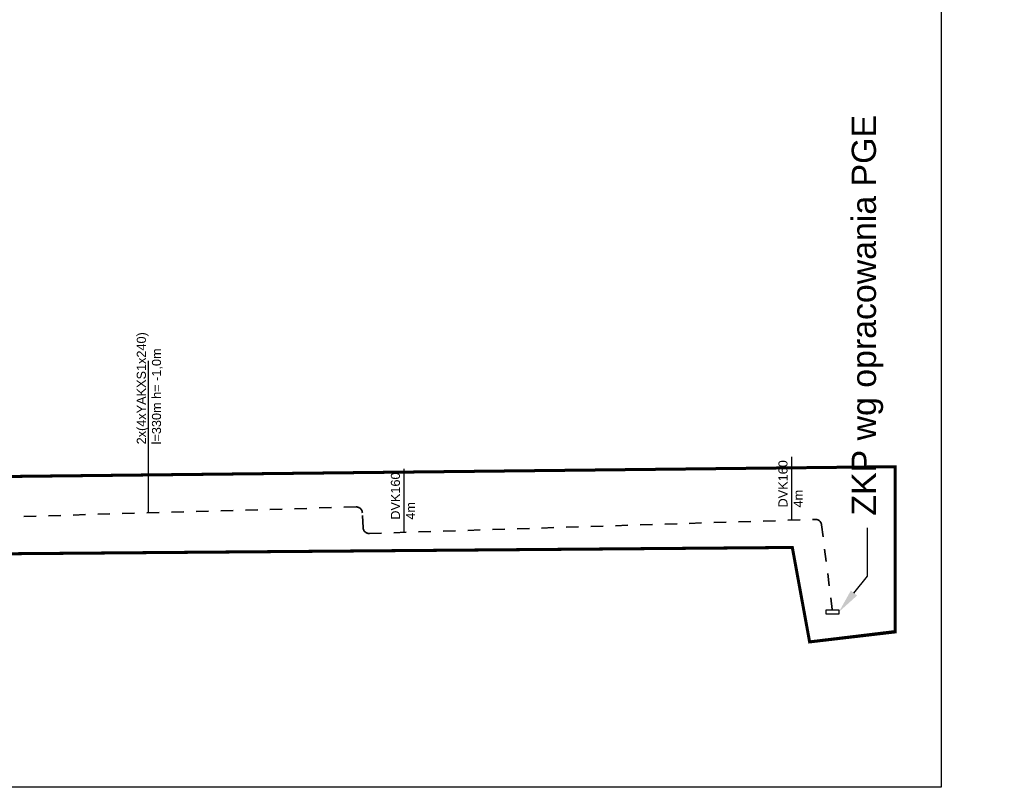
# Model space of a CAD drawing. Header units: millimetres. Extents: x 0 to 6566002, y 0 to 5716629.
# Tile 3 of 99: x 6563559 to 6563722, y 5716417 to 5716544. Entities that reach past the tile are written whole.
import ezdxf
from ezdxf import colors
from ezdxf.entities.mleader import LeaderData, LeaderLine
from ezdxf.math import Vec2, Vec3

# ---------------------------------------------------------------- set-up
doc = ezdxf.new("R2010")
doc.units = ezdxf.units.MM
for name, pattern in [('DASHED', [19.049999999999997, 12.7, -6.35]), ('DEMO2', [4.762499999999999, 1.5875, -3.175]), ('JIS_02_1.0', [40.64, 20.32, -20.32])]:
    doc.linetypes.add(name, pattern=pattern)
for name, color, linetype in [('E-OPIS', 10, 'Continuous'), ('GRANICA', 10, 'DEMO2'), ('mapa', 7, 'Continuous')]:
    doc.layers.add(name, color=color, linetype=linetype)
doc.styles.get("Standard").update_dxf_attribs({"font": 'arial.ttf'})
picture_1 = doc.add_image_def('image1.jpg', size_in_pixel=(4960, 7423))

# ---------------------------------------------------------------- blocks, each defined once
blk = doc.blocks.new('A$7E5A6C2138A')
at = {"linetype": 'Continuous'}
image = blk.add_image(picture_1, insert=(-57.5578210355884, -33.42727969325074), size_in_units=(202.95902548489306, 303.74291253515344), rotation=-90.00000000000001, dxfattribs=at)
image.dxf.flags = 7

msp = doc.modelspace()

# ---------------------------------------------------------------- linework, layer by layer
at = {"color": 1, "linetype": 'JIS_02_1.0', "lineweight": 35, "ltscale": 0.1}
for p, q in [((6563615.023326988, 5716463.103440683), (6563514.594081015, 5716460.244914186)), ((6563616.173362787, 5716459.673530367), (6563616.050554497, 5716462.153308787)), ((6563617.20367776, 5716458.723491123), (6563690.805088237, 5716461.045963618)), ((6563691.828754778, 5716460.171692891), (6563693.597933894, 5716446.155673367))]:
    msp.add_line(p, q, dxfattribs=at)
at = {"color": 1, "linetype": 'JIS_02_1.0'}
msp.add_lwpolyline([(6563694.68345949, 5716445.410274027), (6563692.588956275, 5716445.410274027), (6563692.588956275, 5716446.109811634), (6563694.68345949, 5716446.109811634)], close=True, dxfattribs=at)
at = {"color": 1, "linetype": 'JIS_02_1.0', "lineweight": 35}
for centre, start, end in [((6563615.051778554, 5716462.103845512), 2.835193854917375, 91.63037464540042), ((6563617.17213873, 5716459.722993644), 182.8351938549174, 271.8073530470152), ((6563690.836627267, 5716460.046461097), 7.1941417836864, 91.80735304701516)]:
    msp.add_arc(centre, 1, start, end, dxfattribs=at)
at = {"layer": 'E-OPIS'}
for p, q in [((6563580.767189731, 5716462.128405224), (6563580.767189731, 5716487.228114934)), ((6563686.904936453, 5716461.073475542), (6563686.904936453, 5716471.401718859)), ((6563622.946932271, 5716459.053508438), (6563622.946932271, 5716469.381751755))]:
    msp.add_line(p, q, dxfattribs=at)
at = {"layer": 'GRANICA', "color": 14, "linetype": 'DASHED', "ltscale": 3, "const_width": 0.5}
msp.add_lwpolyline([(6563436.41492124, 5716525.692978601), (6563437.72511676, 5716541.142424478), (6563521.31265539, 5716530.865641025), (6563526.549942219, 5716515.995487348), (6563518.735985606, 5716492.899404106), (6563519.395006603, 5716467.711984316), (6563703.974114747, 5716469.914629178), (6563703.974114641, 5716442.560059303), (6563689.861088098, 5716440.823071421), (6563687.007181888, 5716456.414425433), (6563507.702985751, 5716454.973738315), (6563512.618283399, 5716518.294342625), (6563459.30215135, 5716523.467166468), (6563436.41492124, 5716525.692978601)], dxfattribs=at)

# ---------------------------------------------------------------- block references
at = {"layer": 'mapa', "linetype": 'Continuous', "xscale": 1.0356281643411, "yscale": 1.0356281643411, "zscale": 1.0356281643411}
msp.add_blockref('A$7E5A6C2138A', (6563456.610930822, 5716661.624742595), dxfattribs=at)

# ---------------------------------------------------------------- texts
at = {"layer": 'E-OPIS', "char_height": 1.5, "attachment_point": 1, "rotation": 90}
for s, width, insert in [('2x(4xYAKXS1x240)\\Pl=330m h= -1,0m', 16.79590068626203, (6563578.823117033, 5716473.434083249)), ('DVK160\\P4m', 4.374489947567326, (6563684.71116981, 5716463.017280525)), ('DVK160\\P4m', 4.374489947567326, (6563620.753165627, 5716460.997313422))]:
    msp.add_mtext_dynamic_manual_height_columns(s, width=width, gutter_width=12.5, heights=[0], dxfattribs=dict(at, insert=insert))

# ---------------------------------------------------------------- leaders
at = {"color": 1, "linetype": 'JIS_02_1.0'}
ml = msp.add_multileader_mtext('Standard', dxfattribs=at)
ml.set_content('ZKP wg opracowania PGE', color=1)
ml.set_leader_properties()
ml.build(insert=Vec2(0, 0))
ctx = ml.context
ctx.base_point, ctx.plane_origin, ctx.plane_x_axis, ctx.plane_y_axis = Vec3(6563699.398123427, 5716459.669283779), Vec3(6563703.854843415, 5716447.14142596), Vec3(3.061616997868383e-16, 1), Vec3(-1, 3.061616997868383e-16)
notes = []
notes.append((ctx, [(0, (1, 1, 0), (6563699.398123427, 5716451.669283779), (3.061616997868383e-16, 1), 8, [(0, [(6563694.68345949, 5716445.76004283)], 0, [])])]))
ctx.mtext.insert, ctx.mtext.text_direction, ctx.mtext.rotation, ctx.mtext.flow_direction = Vec3(6563696.810128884, 5716461.669283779), Vec3(3.061616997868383e-16, 1), 1.570796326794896, 5
for ctx, leaders in notes:
    for number, flags, end, landing, length, lines in leaders:
        leader = LeaderData()
        leader.index, (leader.has_last_leader_line, leader.has_dogleg_vector, leader.attachment_direction) = number, flags
        leader.last_leader_point, leader.dogleg_vector, leader.dogleg_length = Vec3(end), Vec3(landing), length
        for number, points, colour, breaks in lines:
            line = LeaderLine()
            line.index, line.vertices, line.color, line.breaks = number, Vec3.list(points), colors.encode_raw_color(colour), breaks
            leader.lines.append(line)
        ctx.leaders.append(leader)

doc.saveas('drawing.dxf')
